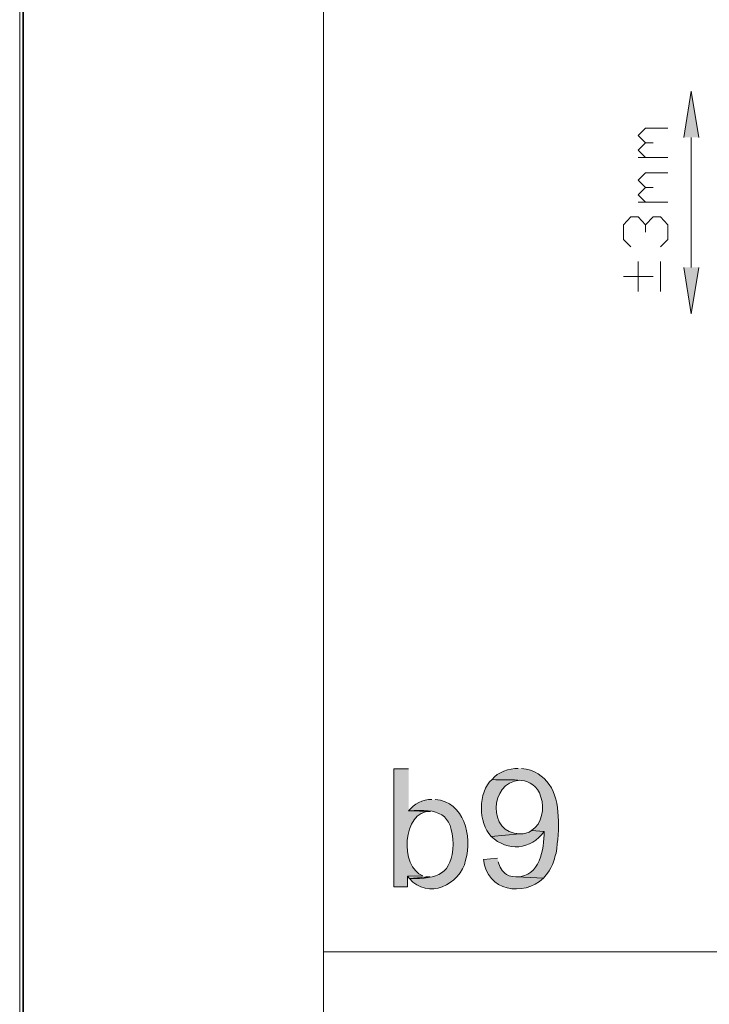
# Model space of a CAD drawing. Header units: inches. Extents: x 1352 to 2050, y -1711 to -1289.
# Tile 85 of 256: x 1754 to 1790, y -1613 to -1562. Entities that reach past the tile are written whole.
import ezdxf

# ---------------------------------------------------------------- set-up
doc = ezdxf.new("R2010")
doc.units = ezdxf.units.IN
doc.header["$MEASUREMENT"] = 0
doc.layers.add('图层 1', color=7, linetype='Continuous')

# ---------------------------------------------------------------- blocks, each defined once
blk = doc.blocks.new('block 10')
at = {"layer": '图层 1', "true_color": 0x221814}
for points in [[(1788.6, -1567.914), (1788.978, -1565.522), (1789.378, -1567.914)], [(1789.378, -1574.624), (1788.978, -1577.016), (1788.6, -1574.624)], [(1775.125, -1606.035), (1774.326, -1606.057), (1774.432, -1606.184), (1775.483, -1606.099), (1775.441, -1606.099), (1775.272, -1606.078)]]:
    blk.add_hatch(color=250, dxfattribs=at).paths.add_polyline_path(points)
h = blk.add_hatch(color=250, dxfattribs=at)
edge = h.paths.add_edge_path()
edge.add_spline(control_points=[(1774.39, -1600.511), (1774.39, -1600.511), (1773.633, -1600.511), (1773.633, -1600.511), (1773.633, -1600.511), (1773.633, -1606.606), (1773.633, -1606.606), (1773.633, -1606.606), (1774.326, -1606.606), (1774.326, -1606.606), (1774.326, -1606.606), (1774.326, -1606.057), (1774.326, -1606.057), (1774.326, -1606.057), (1775.125, -1606.035), (1775.125, -1606.035), (1773.922, -1605.629), (1774.04, -1602.659), (1775.524, -1602.712), (1775.524, -1602.712), (1774.39, -1602.691), (1774.39, -1602.691)], knot_values=[0, 0, 0, 0, 0.352778, 0.352778, 0.352778, 0.705556, 0.705556, 0.705556, 1.058333, 1.058333, 1.058333, 1.411111, 1.411111, 1.411111, 1.763889, 1.763889, 1.763889, 2.116667, 2.116667, 2.116667, 2.469444, 2.469444, 2.469444, 2.469444], degree=3, periodic=0)
edge.add_line((1774.39, -1602.691), (1774.39, -1600.511))
h = blk.add_hatch(color=250, dxfattribs=at)
edge = h.paths.add_edge_path()
edge.add_spline(control_points=[(1780.044, -1600.49), (1779.596, -1600.488), (1778.978, -1600.686), (1778.699, -1601.061), (1779.744, -1601.197), (1780.818, -1600.757), (1781.221, -1601.971), (1781.402, -1602.581), (1781.298, -1603.334), (1780.738, -1603.707), (1780.738, -1603.707), (1781.389, -1603.749), (1781.389, -1603.749), (1781.387, -1604.673), (1781.158, -1606.078), (1779.981, -1606.099), (1779.981, -1606.099), (1781.347, -1606.162), (1781.347, -1606.162), (1781.347, -1606.162), (1781.558, -1605.909), (1781.558, -1605.909), (1781.558, -1605.909), (1781.642, -1605.781), (1781.642, -1605.781), (1781.642, -1605.781), (1781.726, -1605.633), (1781.726, -1605.633), (1781.85, -1605.424), (1781.924, -1605.107), (1781.999, -1604.871), (1782.09, -1604.218), (1782.173, -1603.629), (1782.104, -1602.966), (1782.091, -1601.727), (1781.546, -1600.651), (1780.213, -1600.49)], knot_values=[0, 0, 0, 0, 0.352778, 0.352778, 0.352778, 0.705556, 0.705556, 0.705556, 1.058333, 1.058333, 1.058333, 1.411111, 1.411111, 1.411111, 1.763889, 1.763889, 1.763889, 2.116667, 2.116667, 2.116667, 2.469444, 2.469444, 2.469444, 2.822222, 2.822222, 2.822222, 3.175, 3.175, 3.175, 3.527778, 3.527778, 3.527778, 3.880556, 3.880556, 3.880556, 4.233333, 4.233333, 4.233333, 4.233333], degree=3, periodic=0)
edge.add_line((1780.213, -1600.49), (1780.044, -1600.49))
h = blk.add_hatch(color=250, dxfattribs=at)
edge = h.paths.add_edge_path()
edge.add_spline(control_points=[(1778.699, -1601.061), (1777.958, -1601.722), (1777.973, -1603.301), (1778.657, -1604.003), (1778.657, -1604.003), (1780.128, -1603.877), (1780.128, -1603.877), (1778.459, -1603.868), (1778.545, -1601.194), (1780.128, -1601.104)], knot_values=[0, 0, 0, 0, 0.352778, 0.352778, 0.352778, 0.705556, 0.705556, 0.705556, 1.058333, 1.058333, 1.058333, 1.058333], degree=3, periodic=0)
edge.add_line((1780.128, -1601.104), (1778.699, -1601.061))
h = blk.add_hatch(color=250, dxfattribs=at)
edge = h.paths.add_edge_path()
edge.add_spline(control_points=[(1775.588, -1602.099), (1775.124, -1602.078), (1774.663, -1602.316), (1774.39, -1602.691), (1775.927, -1602.555), (1776.657, -1602.809), (1776.681, -1604.406), (1776.632, -1605.964), (1775.912, -1606.199), (1774.432, -1606.184), (1775.353, -1607.289), (1777.063, -1606.515), (1777.332, -1605.231), (1777.661, -1603.985), (1777.283, -1602.22), (1775.757, -1602.099)], knot_values=[0, 0, 0, 0, 0.352778, 0.352778, 0.352778, 0.705556, 0.705556, 0.705556, 1.058333, 1.058333, 1.058333, 1.411111, 1.411111, 1.411111, 1.763889, 1.763889, 1.763889, 1.763889], degree=3, periodic=0)
edge.add_line((1775.757, -1602.099), (1775.588, -1602.099))
h = blk.add_hatch(color=250, dxfattribs=at)
edge = h.paths.add_edge_path()
edge.add_spline(control_points=[(1780.738, -1603.707), (1780.738, -1603.707), (1780.612, -1603.792), (1780.612, -1603.792), (1780.612, -1603.792), (1780.444, -1603.834), (1780.444, -1603.834), (1780.444, -1603.834), (1780.297, -1603.877), (1780.297, -1603.877), (1780.297, -1603.877), (1780.128, -1603.877), (1780.128, -1603.877), (1780.128, -1603.877), (1778.657, -1604.003), (1778.657, -1604.003), (1779.487, -1604.806), (1780.713, -1604.708), (1781.39, -1603.749)], knot_values=[0, 0, 0, 0, 0.352778, 0.352778, 0.352778, 0.705556, 0.705556, 0.705556, 1.058333, 1.058333, 1.058333, 1.411111, 1.411111, 1.411111, 1.763889, 1.763889, 1.763889, 2.116667, 2.116667, 2.116667, 2.116667], degree=3, periodic=0)
edge.add_line((1781.39, -1603.749), (1780.738, -1603.707))
h = blk.add_hatch(color=250, dxfattribs=at)
edge = h.paths.add_edge_path()
edge.add_spline(control_points=[(1778.972, -1605.125), (1778.972, -1605.125), (1778.258, -1605.189), (1778.258, -1605.189), (1778.418, -1606.841), (1780.313, -1607.141), (1781.347, -1606.162), (1781.347, -1606.162), (1779.981, -1606.099), (1779.981, -1606.099), (1779.981, -1606.099), (1779.918, -1606.099), (1779.918, -1606.099), (1779.918, -1606.099), (1779.75, -1606.078), (1779.75, -1606.078), (1779.75, -1606.078), (1779.582, -1606.035), (1779.582, -1606.035), (1779.582, -1606.035), (1779.435, -1605.972), (1779.435, -1605.972), (1779.203, -1605.795), (1779.085, -1605.599), (1779.014, -1605.316)], knot_values=[0, 0, 0, 0, 0.352778, 0.352778, 0.352778, 0.705556, 0.705556, 0.705556, 1.058333, 1.058333, 1.058333, 1.411111, 1.411111, 1.411111, 1.763889, 1.763889, 1.763889, 2.116667, 2.116667, 2.116667, 2.469444, 2.469444, 2.469444, 2.822222, 2.822222, 2.822222, 2.822222], degree=3, periodic=0)
edge.add_line((1779.014, -1605.316), (1778.972, -1605.125))
at = {"layer": '图层 1', "lineweight": 0}
for points in [[(1754.306, -1289.756), (2049.659, -1289.756), (2049.659, -1710.267), (1754.306, -1710.267), (1754.306, -1289.756)], [(1788.6, -1567.914), (1788.978, -1565.522), (1789.378, -1567.914)], [(1789.378, -1574.624), (1788.978, -1577.016), (1788.6, -1574.624)], [(1775.125, -1606.035), (1774.326, -1606.057), (1774.432, -1606.184), (1775.483, -1606.099), (1775.441, -1606.099), (1775.272, -1606.078)]]:
    blk.add_lwpolyline(points, dxfattribs=at)
at = {"layer": '图层 1', "color": 250, "lineweight": 18, "true_color": 0x221814}
for points in [[(1786.624, -1568.19), (1786.245, -1567.809), (1786.624, -1567.427), (1787.78, -1567.427)], [(1786.624, -1568.952), (1786.245, -1568.571), (1786.624, -1568.19), (1787.023, -1568.19)], [(1788.978, -1567.914), (1788.978, -1571.894)], [(1787.78, -1568.952), (1786.245, -1568.952)], [(1786.624, -1570.496), (1786.245, -1570.116), (1786.624, -1569.735), (1787.78, -1569.735)], [(1786.624, -1571.258), (1786.245, -1570.877), (1786.624, -1570.496), (1787.023, -1570.496)], [(1788.978, -1574.624), (1788.978, -1570.941)], [(1787.78, -1571.258), (1786.245, -1571.258)], [(1785.867, -1573.566), (1785.489, -1573.185), (1785.489, -1572.423), (1785.867, -1572.02), (1786.245, -1572.02), (1786.624, -1572.423), (1786.624, -1572.804)], [(1786.624, -1572.423), (1787.023, -1572.02), (1787.402, -1572.02), (1787.78, -1572.423), (1787.78, -1573.185), (1787.402, -1573.566)], [(1786.245, -1575.873), (1786.245, -1574.328)], [(1787.402, -1575.873), (1787.402, -1574.328)], [(1787.023, -1575.09), (1785.489, -1575.09)], [(2033.92, -1609.972), (1769.996, -1609.972)]]:
    blk.add_lwpolyline(points, dxfattribs=at)
at = {"layer": '图层 1', "lineweight": 0}
for points, knots in [([(1774.39, -1600.511), (1774.39, -1600.511), (1773.633, -1600.511), (1773.633, -1600.511), (1773.633, -1600.511), (1773.633, -1606.606), (1773.633, -1606.606), (1773.633, -1606.606), (1774.326, -1606.606), (1774.326, -1606.606), (1774.326, -1606.606), (1774.326, -1606.057), (1774.326, -1606.057), (1774.326, -1606.057), (1775.125, -1606.035), (1775.125, -1606.035), (1773.922, -1605.629), (1774.04, -1602.659), (1775.524, -1602.712), (1775.524, -1602.712), (1774.39, -1602.691), (1774.39, -1602.691)], [0, 0, 0, 0, 1, 1, 1, 2, 2, 2, 3, 3, 3, 4, 4, 4, 5, 5, 5, 6, 6, 6, 7, 7, 7, 7]), ([(1780.044, -1600.49), (1779.596, -1600.488), (1778.978, -1600.686), (1778.699, -1601.061), (1779.744, -1601.197), (1780.818, -1600.757), (1781.221, -1601.971), (1781.402, -1602.581), (1781.298, -1603.334), (1780.738, -1603.707), (1780.738, -1603.707), (1781.389, -1603.749), (1781.389, -1603.749), (1781.387, -1604.673), (1781.158, -1606.078), (1779.981, -1606.099), (1779.981, -1606.099), (1781.347, -1606.162), (1781.347, -1606.162), (1781.347, -1606.162), (1781.558, -1605.909), (1781.558, -1605.909), (1781.558, -1605.909), (1781.642, -1605.781), (1781.642, -1605.781), (1781.642, -1605.781), (1781.726, -1605.633), (1781.726, -1605.633), (1781.85, -1605.424), (1781.924, -1605.107), (1781.999, -1604.871), (1782.09, -1604.218), (1782.173, -1603.629), (1782.104, -1602.966), (1782.091, -1601.727), (1781.546, -1600.651), (1780.213, -1600.49)], [0, 0, 0, 0, 1, 1, 1, 2, 2, 2, 3, 3, 3, 4, 4, 4, 5, 5, 5, 6, 6, 6, 7, 7, 7, 8, 8, 8, 9, 9, 9, 10, 10, 10, 11, 11, 11, 12, 12, 12, 12]), ([(1778.699, -1601.061), (1777.958, -1601.722), (1777.973, -1603.301), (1778.657, -1604.003), (1778.657, -1604.003), (1780.128, -1603.877), (1780.128, -1603.877), (1778.459, -1603.868), (1778.545, -1601.194), (1780.128, -1601.104)], [0, 0, 0, 0, 1, 1, 1, 2, 2, 2, 3, 3, 3, 3]), ([(1775.588, -1602.099), (1775.124, -1602.078), (1774.663, -1602.316), (1774.39, -1602.691), (1775.927, -1602.555), (1776.657, -1602.809), (1776.681, -1604.406), (1776.632, -1605.964), (1775.912, -1606.199), (1774.432, -1606.184), (1775.353, -1607.289), (1777.063, -1606.515), (1777.332, -1605.231), (1777.661, -1603.985), (1777.283, -1602.22), (1775.757, -1602.099)], [0, 0, 0, 0, 1, 1, 1, 2, 2, 2, 3, 3, 3, 4, 4, 4, 5, 5, 5, 5]), ([(1780.738, -1603.707), (1780.738, -1603.707), (1780.612, -1603.792), (1780.612, -1603.792), (1780.612, -1603.792), (1780.444, -1603.834), (1780.444, -1603.834), (1780.444, -1603.834), (1780.297, -1603.877), (1780.297, -1603.877), (1780.297, -1603.877), (1780.128, -1603.877), (1780.128, -1603.877), (1780.128, -1603.877), (1778.657, -1604.003), (1778.657, -1604.003), (1779.487, -1604.806), (1780.713, -1604.708), (1781.39, -1603.749)], [0, 0, 0, 0, 1, 1, 1, 2, 2, 2, 3, 3, 3, 4, 4, 4, 5, 5, 5, 6, 6, 6, 6]), ([(1778.972, -1605.125), (1778.972, -1605.125), (1778.258, -1605.189), (1778.258, -1605.189), (1778.418, -1606.841), (1780.313, -1607.141), (1781.347, -1606.162), (1781.347, -1606.162), (1779.981, -1606.099), (1779.981, -1606.099), (1779.981, -1606.099), (1779.918, -1606.099), (1779.918, -1606.099), (1779.918, -1606.099), (1779.75, -1606.078), (1779.75, -1606.078), (1779.75, -1606.078), (1779.582, -1606.035), (1779.582, -1606.035), (1779.582, -1606.035), (1779.435, -1605.972), (1779.435, -1605.972), (1779.203, -1605.795), (1779.085, -1605.599), (1779.014, -1605.316)], [0, 0, 0, 0, 1, 1, 1, 2, 2, 2, 3, 3, 3, 4, 4, 4, 5, 5, 5, 6, 6, 6, 7, 7, 7, 8, 8, 8, 8])]:
    blk.add_open_spline(points, degree=3, knots=knots, dxfattribs=at)
blk = doc.blocks.new('block 13')
at = {"layer": '图层 1', "lineweight": 0}
blk.add_lwpolyline([(1754.306, -1289.756), (2049.659, -1289.756), (2049.659, -1710.267), (1754.306, -1710.267), (1754.306, -1289.756)], dxfattribs=at)
at = {"layer": '图层 1', "color": 250, "lineweight": 35, "true_color": 0x221814}
blk.add_lwpolyline([(1754.482, -1289.932), (2049.482, -1289.932), (2049.482, -1710.09), (1754.482, -1710.09), (1754.482, -1289.932)], dxfattribs=at)
blk = doc.blocks.new('block 14')
at = {"layer": '图层 1', "lineweight": 0}
blk.add_lwpolyline([(1754.306, -1289.756), (2049.659, -1289.756), (2049.659, -1710.267), (1754.306, -1710.267), (1754.306, -1289.756)], dxfattribs=at)
blk = doc.blocks.new('block 15')
at = {"layer": '图层 1', "lineweight": 0}
blk.add_lwpolyline([(1754.306, -1289.756), (2049.659, -1289.756), (2049.659, -1710.267), (1754.306, -1710.267), (1754.306, -1289.756)], dxfattribs=at)
blk = doc.blocks.new('block 16')
at = {"layer": '图层 1', "lineweight": 0}
blk.add_lwpolyline([(1754.306, -1289.756), (2049.659, -1289.756), (2049.659, -1710.267), (1754.306, -1710.267), (1754.306, -1289.756)], dxfattribs=at)
blk = doc.blocks.new('block 9')
at = {"layer": '图层 1', "lineweight": 0}
blk.add_lwpolyline([(1754.306, -1289.756), (2049.659, -1289.756), (2049.659, -1710.267), (1754.306, -1710.267), (1754.306, -1289.756)], dxfattribs=at)
at = {"layer": '图层 1', "color": 250, "lineweight": 18, "true_color": 0x221814}
blk.add_lwpolyline([(1769.996, -1319.206), (1769.996, -1693.454)], dxfattribs=at)
at = {"layer": '图层 1'}
for name in ['block 10', 'block 13', 'block 14', 'block 15', 'block 16']:
    blk.add_blockref(name, (0, 0), dxfattribs=at)
blk = doc.blocks.new('block 2')
at = {"layer": '图层 1'}
blk.add_blockref('block 9', (0, 0), dxfattribs=at)

msp = doc.modelspace()

# ---------------------------------------------------------------- block references
at = {"layer": '图层 1'}
msp.add_blockref('block 2', (0, 0), dxfattribs=at)

doc.saveas('drawing.dxf')
